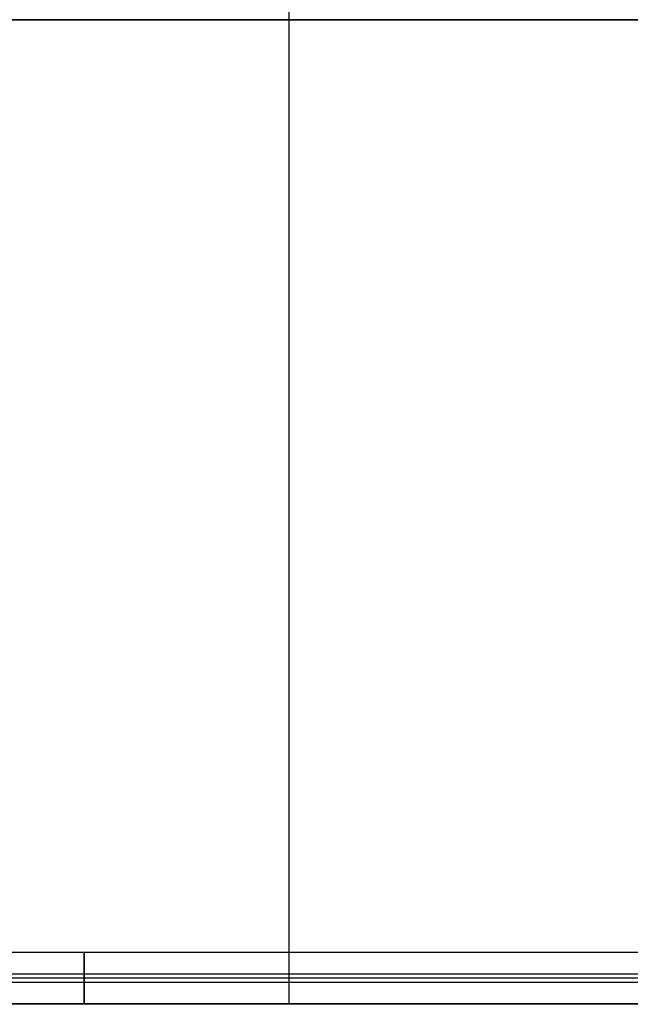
# Model space of a CAD drawing. Header units: millimetres. Extents: x 492 to 1282, y -834 to -234.
# Tile 62 of 93: x 910 to 1096, y -834 to -534. Entities that reach past the tile are written whole.
import ezdxf

# ---------------------------------------------------------------- set-up
doc = ezdxf.new("R2010")
doc.units = ezdxf.units.MM
doc.layers.add('Volume$Layer 03', color=7, linetype='Continuous', true_color=0x000000)

msp = doc.modelspace()

# ---------------------------------------------------------------- linework, layer by layer
at = {"layer": 'Volume$Layer 03'}
for p, q in [((992.17, -834.17, 390), (992.17, -234.37, 390)), ((992.17, -834.17, 392.5), (992.17, -234.37, 392.5)), ((1282.18, -534.27, 390), (702.17, -534.27, 390)), ((702.17, -534.27, 392.5), (1282.18, -534.27, 392.5)), ((1282.18, -534.27, 392.5), (702.17, -534.27, 392.5)), ((702.17, -534.27, 390), (1282.18, -534.27, 390)), ((623.17, -818.37, 383.25), (1236.17, -818.37, 383.25)), ((929.67, -818.28, 381.59), (929.67, -818.27, 381.87)), ((929.67, -818.27, 381.87), (929.67, -818.27, 382.14)), ((929.67, -818.27, 382.14), (929.67, -818.28, 382.42)), ((929.67, -818.3, 381.31), (929.67, -818.28, 381.59)), ((929.67, -818.28, 382.42), (929.67, -818.3, 382.7)), ((929.67, -818.33, 381.03), (929.67, -818.3, 381.31)), ((929.67, -818.3, 382.7), (929.67, -818.33, 382.97)), ((929.67, -818.37, 380.76), (929.67, -818.33, 381.03)), ((929.67, -818.33, 382.97), (929.67, -818.37, 383.25)), ((929.67, -818.37, 383.25), (929.67, -818.42, 383.52)), ((929.67, -818.42, 380.49), (929.67, -818.37, 380.76)), ((929.67, -818.42, 383.52), (929.67, -818.48, 383.79)), ((929.67, -818.47, 380.21), (929.67, -818.42, 380.49)), ((929.67, -818.54, 379.95), (929.67, -818.47, 380.21)), ((929.67, -818.48, 383.79), (929.67, -818.54, 384.06)), ((929.67, -818.54, 384.06), (929.67, -818.62, 384.33)), ((929.67, -818.62, 379.68), (929.67, -818.54, 379.95)), ((929.67, -818.62, 384.33), (929.67, -818.71, 384.6)), ((929.67, -818.7, 379.41), (929.67, -818.62, 379.68)), ((929.67, -818.8, 379.15), (929.67, -818.7, 379.41)), ((929.67, -818.71, 384.6), (929.67, -818.8, 384.86)), ((929.67, -818.8, 384.86), (929.67, -818.9, 385.11)), ((929.67, -818.9, 378.89), (929.67, -818.8, 379.15)), ((929.67, -818.9, 385.11), (929.67, -819.02, 385.37)), ((929.67, -819.01, 378.64), (929.67, -818.9, 378.89)), ((929.67, -819.13, 378.39), (929.67, -819.01, 378.64)), ((929.67, -819.02, 385.37), (929.67, -819.14, 385.62)), ((929.67, -819.26, 378.15), (929.67, -819.13, 378.39)), ((929.67, -819.14, 385.62), (929.67, -819.27, 385.86)), ((929.67, -819.4, 377.9), (929.67, -819.26, 378.15)), ((929.67, -819.27, 385.86), (929.67, -819.41, 386.1)), ((929.67, -819.55, 377.67), (929.67, -819.4, 377.9)), ((929.67, -819.41, 386.1), (929.67, -819.55, 386.34)), ((929.67, -819.55, 386.34), (929.67, -819.71, 386.57)), ((929.67, -819.7, 377.44), (929.67, -819.55, 377.67)), ((929.67, -819.86, 377.21), (929.67, -819.7, 377.44)), ((929.67, -819.71, 386.57), (929.67, -819.87, 386.8)), ((929.67, -820.03, 376.99), (929.67, -819.86, 377.21)), ((929.67, -819.87, 386.8), (929.67, -820.04, 387.01)), ((929.67, -820.21, 376.78), (929.67, -820.03, 376.99)), ((929.67, -820.04, 387.01), (929.67, -820.22, 387.23)), ((929.67, -820.4, 376.57), (929.67, -820.21, 376.78)), ((929.67, -820.22, 387.23), (929.67, -820.4, 387.44)), ((929.67, -820.4, 387.44), (929.67, -820.59, 387.64)), ((929.67, -820.59, 376.37), (929.67, -820.4, 376.57)), ((929.67, -820.59, 387.64), (929.67, -820.79, 387.83)), ((929.67, -820.79, 376.18), (929.67, -820.59, 376.37)), ((929.67, -820.79, 387.83), (929.67, -821, 388.02)), ((929.67, -820.99, 375.99), (929.67, -820.79, 376.18)), ((929.67, -821.2, 375.81), (929.67, -820.99, 375.99)), ((929.67, -821, 388.02), (929.67, -821.21, 388.2)), ((929.67, -821.42, 375.64), (929.67, -821.2, 375.81)), ((929.67, -821.21, 388.2), (929.67, -821.43, 388.37)), ((929.67, -821.65, 375.47), (929.67, -821.42, 375.64)), ((929.67, -821.43, 388.37), (929.67, -821.65, 388.53)), ((929.67, -821.65, 388.53), (929.67, -821.88, 388.69)), ((929.67, -821.87, 375.32), (929.67, -821.65, 375.47)), ((929.67, -822.11, 375.17), (929.67, -821.87, 375.32)), ((929.67, -821.88, 388.69), (929.67, -822.12, 388.84)), ((929.67, -822.35, 375.03), (929.67, -822.11, 375.17)), ((929.67, -822.12, 388.84), (929.67, -822.36, 388.98)), ((929.67, -822.59, 374.9), (929.67, -822.35, 375.03)), ((929.67, -822.36, 388.98), (929.67, -822.6, 389.11)), ((929.67, -822.84, 374.77), (929.67, -822.59, 374.9)), ((929.67, -822.6, 389.11), (929.67, -822.85, 389.23)), ((929.67, -823.09, 374.66), (929.67, -822.84, 374.77)), ((929.67, -822.85, 389.23), (929.67, -823.1, 389.35)), ((929.67, -823.35, 374.55), (929.67, -823.09, 374.66)), ((929.67, -823.1, 389.35), (929.67, -823.36, 389.45)), ((929.67, -823.61, 374.46), (929.67, -823.35, 374.55)), ((929.67, -823.36, 389.45), (929.67, -823.62, 389.55)), ((929.67, -823.88, 374.37), (929.67, -823.61, 374.46)), ((929.67, -823.62, 389.55), (929.67, -823.88, 389.64)), ((929.67, -823.88, 389.64), (929.67, -824.15, 389.71)), ((929.67, -824.14, 374.29), (929.67, -823.88, 374.37)), ((929.67, -824.41, 374.22), (929.67, -824.14, 374.29)), ((929.67, -824.15, 389.71), (929.67, -824.42, 389.78)), ((929.67, -824.68, 374.16), (929.67, -824.41, 374.22)), ((929.67, -824.42, 389.78), (929.67, -824.69, 389.84)), ((929.67, -824.95, 374.11), (929.67, -824.68, 374.16)), ((929.67, -824.69, 389.84), (929.67, -824.96, 389.89)), ((929.67, -825.23, 374.07), (929.67, -824.95, 374.11)), ((929.67, -824.96, 389.89), (929.67, -825.24, 389.93)), ((623.17, -825.02, 374.1), (1236.17, -825.02, 374.1)), ((1236.17, -826.27, 382), (623.17, -826.27, 382)), ((623.17, -827.52, 389.9), (1236.17, -827.52, 389.9)), ((929.67, -825.51, 374.04), (929.67, -825.23, 374.07)), ((929.67, -825.24, 389.93), (929.67, -825.51, 389.96)), ((929.67, -825.51, 389.96), (929.67, -825.79, 389.99)), ((929.67, -825.78, 374.02), (929.67, -825.51, 374.04)), ((929.67, -826.06, 374), (929.67, -825.78, 374.02)), ((929.67, -825.79, 389.99), (929.67, -826.07, 390)), ((929.67, -826.34, 374), (929.67, -826.06, 374)), ((929.67, -826.07, 390), (929.67, -826.35, 390)), ((929.67, -826.61, 374.01), (929.67, -826.34, 374)), ((929.67, -826.35, 390), (929.67, -826.62, 389.99)), ((929.67, -826.89, 374.02), (929.67, -826.61, 374.01)), ((929.67, -826.62, 389.99), (929.67, -826.9, 389.98)), ((929.67, -827.17, 374.05), (929.67, -826.89, 374.02)), ((929.67, -826.9, 389.98), (929.67, -827.18, 389.95)), ((929.67, -827.44, 374.09), (929.67, -827.17, 374.05)), ((929.67, -827.18, 389.95), (929.67, -827.45, 389.91)), ((929.67, -827.72, 374.13), (929.67, -827.44, 374.09)), ((929.67, -827.45, 389.91), (929.67, -827.73, 389.87)), ((929.67, -827.99, 374.19), (929.67, -827.72, 374.13)), ((929.67, -827.73, 389.87), (929.67, -828, 389.81)), ((929.67, -828.26, 374.25), (929.67, -827.99, 374.19)), ((929.67, -828, 389.81), (929.67, -828.27, 389.75)), ((929.67, -828.53, 374.32), (929.67, -828.26, 374.25)), ((929.67, -828.27, 389.75), (929.67, -828.54, 389.67)), ((929.67, -828.79, 374.41), (929.67, -828.53, 374.32)), ((929.67, -828.54, 389.67), (929.67, -828.8, 389.59)), ((929.67, -829.06, 374.5), (929.67, -828.79, 374.41)), ((929.67, -828.8, 389.59), (929.67, -829.06, 389.5)), ((929.67, -829.06, 389.5), (929.67, -829.32, 389.4)), ((929.67, -829.31, 374.6), (929.67, -829.06, 374.5)), ((929.67, -829.57, 374.71), (929.67, -829.31, 374.6)), ((929.67, -829.32, 389.4), (929.67, -829.58, 389.29)), ((929.67, -829.82, 374.83), (929.67, -829.57, 374.71)), ((929.67, -829.58, 389.29), (929.67, -829.83, 389.17)), ((929.67, -830.07, 374.96), (929.67, -829.82, 374.83)), ((929.67, -829.83, 389.17), (929.67, -830.07, 389.04)), ((929.67, -830.07, 389.04), (929.67, -830.32, 388.9)), ((929.67, -830.31, 375.09), (929.67, -830.07, 374.96)), ((929.67, -830.55, 375.24), (929.67, -830.31, 375.09)), ((929.67, -830.32, 388.9), (929.67, -830.55, 388.76)), ((929.67, -830.55, 388.76), (929.67, -830.79, 388.61)), ((929.67, -830.78, 375.39), (929.67, -830.55, 375.24)), ((929.67, -831, 375.55), (929.67, -830.78, 375.39)), ((929.67, -830.79, 388.61), (929.67, -831.01, 388.44)), ((929.67, -831.23, 375.72), (929.67, -831, 375.55)), ((929.67, -831.01, 388.44), (929.67, -831.23, 388.28)), ((929.67, -831.23, 388.28), (929.67, -831.45, 388.1)), ((929.67, -831.44, 375.89), (929.67, -831.23, 375.72)), ((929.67, -831.65, 376.08), (929.67, -831.44, 375.89)), ((929.67, -831.45, 388.1), (929.67, -831.66, 387.92)), ((929.67, -831.85, 376.27), (929.67, -831.65, 376.08)), ((929.67, -831.66, 387.92), (929.67, -831.86, 387.73)), ((929.67, -832.05, 376.46), (929.67, -831.85, 376.27)), ((929.67, -831.86, 387.73), (929.67, -832.05, 387.53)), ((929.67, -832.05, 387.53), (929.67, -832.24, 387.33)), ((929.67, -832.24, 376.67), (929.67, -832.05, 376.46)), ((929.67, -832.24, 387.33), (929.67, -832.42, 387.12)), ((929.67, -832.42, 376.88), (929.67, -832.24, 376.67)), ((929.67, -832.42, 387.12), (929.67, -832.6, 386.9)), ((929.67, -832.59, 377.09), (929.67, -832.42, 376.88)), ((929.67, -832.76, 377.32), (929.67, -832.59, 377.09)), ((929.67, -832.6, 386.9), (929.67, -832.76, 386.68)), ((929.67, -832.76, 386.68), (929.67, -832.92, 386.45)), ((929.67, -832.92, 377.54), (929.67, -832.76, 377.32)), ((929.67, -832.92, 386.45), (929.67, -833.07, 386.21)), ((929.67, -833.07, 377.78), (929.67, -832.92, 377.54)), ((929.67, -833.07, 386.21), (929.67, -833.21, 385.98)), ((929.67, -833.21, 378.02), (929.67, -833.07, 377.78)), ((929.67, -833.21, 385.98), (929.67, -833.35, 385.73)), ((929.67, -833.34, 378.26), (929.67, -833.21, 378.02)), ((929.67, -833.47, 378.51), (929.67, -833.34, 378.26)), ((929.67, -833.35, 385.73), (929.67, -833.47, 385.48)), ((929.67, -833.47, 385.48), (929.67, -833.59, 385.23)), ((929.67, -833.59, 378.76), (929.67, -833.47, 378.51)), ((929.67, -833.59, 385.23), (929.67, -833.7, 384.98)), ((929.67, -833.69, 379.01), (929.67, -833.59, 378.76)), ((929.67, -833.79, 379.27), (929.67, -833.69, 379.01)), ((929.67, -833.7, 384.98), (929.67, -833.8, 384.72)), ((929.67, -833.88, 379.54), (929.67, -833.79, 379.27)), ((929.67, -833.8, 384.72), (929.67, -833.89, 384.45)), ((929.67, -833.96, 379.8), (929.67, -833.88, 379.54)), ((929.67, -833.89, 384.45), (929.67, -833.97, 384.19)), ((929.67, -834.04, 380.07), (929.67, -833.96, 379.8)), ((929.67, -833.97, 384.19), (929.67, -834.04, 383.92)), ((623.17, -834.17, 380.75), (1236.17, -834.17, 380.75)), ((1236.18, -834.17, 390), (748.17, -834.17, 390)), ((748.17, -834.17, 392.5), (1236.18, -834.17, 392.5)), ((1236.18, -834.17, 391.25), (748.17, -834.17, 391.25)), ((929.67, -834.04, 383.92), (929.67, -834.1, 383.65)), ((929.67, -834.1, 380.34), (929.67, -834.04, 380.07)), ((929.67, -834.1, 383.65), (929.67, -834.15, 383.38)), ((929.67, -834.15, 380.61), (929.67, -834.1, 380.34)), ((929.67, -834.15, 383.38), (929.67, -834.2, 383.1)), ((929.67, -834.19, 380.89), (929.67, -834.15, 380.61)), ((929.67, -834.23, 381.16), (929.67, -834.19, 380.89)), ((929.67, -834.2, 383.1), (929.67, -834.23, 382.83)), ((929.67, -834.23, 382.83), (929.67, -834.25, 382.55)), ((929.67, -834.25, 381.44), (929.67, -834.23, 381.16)), ((929.67, -834.25, 382.55), (929.67, -834.27, 382.27)), ((929.67, -834.27, 381.72), (929.67, -834.25, 381.44)), ((929.67, -834.27, 382.27), (929.67, -834.27, 382)), ((929.67, -834.27, 382), (929.67, -834.27, 381.72)), ((992.17, -834.17, 390), (992.17, -834.17, 392.5))]:
    msp.add_line(p, q, dxfattribs=at)

doc.saveas('drawing.dxf')
